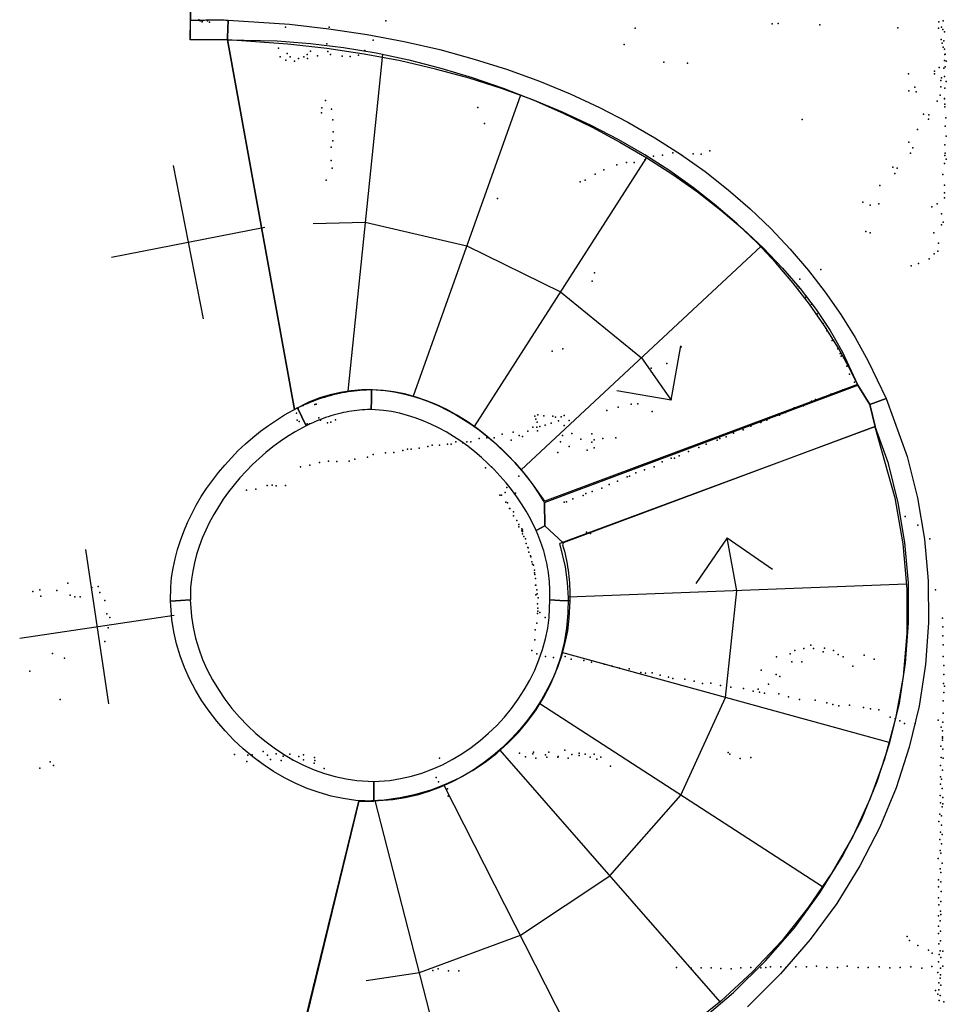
# Model space of a CAD drawing. Header units: millimetres. Extents: x -44220 to 35132, y -40846 to 67550.
# Tile 14 of 27: x -4844 to -2471, y 4147 to 6669. Entities that reach past the tile are written whole.
import ezdxf

# ---------------------------------------------------------------- set-up
doc = ezdxf.new("R2010")
doc.units = ezdxf.units.MM
for name, color, linetype in [('HWALLS', 32, 'Continuous'), ('P', 9, 'Continuous'), ('PANOS', 10, 'Continuous'), ('ROOMS', 1, 'Continuous'), ('STRUCTS', 4, 'Continuous'), ('WALLS', 3, 'Continuous')]:
    doc.layers.add(name, color=color, linetype=linetype)

msp = doc.modelspace()

# ---------------------------------------------------------------- linework, layer by layer
at = {"layer": 'HWALLS'}
for points in [[(-4406.4944, 6667.4981), (-4400.6922, 6667.4452), (-4397.0951, 6667.4344), (-4393.4251, 6667.4381), (-4389.7383, 6667.4551), (-4386.0344, 6667.4835), (-4382.3128, 6667.5215), (-4378.5734, 6667.5673), (-4374.8157, 6667.619), (-4371.0394, 6667.6746), (-4367.2443, 6667.7321), (-4363.4299, 6667.7896), (-4359.596, 6667.8451), (-4355.7423, 6667.8963), (-4351.8684, 6667.9413), (-4347.9742, 6667.9778), (-4344.0592, 6668.0037), (-4340.1233, 6668.0167), (-4336.1661, 6668.0145), (-4332.1874, 6667.9948), (-4328.1871, 6667.9552), (-4324.1648, 6667.8933), (-4320.1205, 6667.8068), (-4316.0539, 6667.6931), (-4309.9952, 6667.4692), (-4311.65, 6623.05), (-4311.8864, 6616.7044), (-4317.4861, 6616.9133), (-4321.2175, 6617.0187), (-4324.9543, 6617.0995), (-4328.6966, 6617.1577), (-4332.4447, 6617.1954), (-4336.1987, 6617.2145), (-4339.959, 6617.2169), (-4343.7258, 6617.2048), (-4347.4992, 6617.1801), (-4351.2795, 6617.1447), (-4355.0669, 6617.1008), (-4358.8616, 6617.0504), (-4362.6639, 6616.9954), (-4366.4739, 6616.938), (-4370.2919, 6616.8801), (-4374.1181, 6616.8237), (-4377.9526, 6616.7711), (-4381.7958, 6616.7241), (-4385.6477, 6616.6849), (-4389.5087, 6616.6556), (-4393.3789, 6616.6381), (-4397.2585, 6616.6347), (-4401.1558, 6616.6473), (-4406.9579, 6616.7003), (-4406.9, 6623.05), (-4406.4944, 6667.4981)], [(-4309.9944, 6667.491), (-4153.3505, 6656.7279), (-4051.9414, 6645.2831), (-3954.1136, 6630.5935), (-3859.4783, 6612.7231), (-3768.0347, 6591.7643), (-3679.783, 6567.8097), (-3594.724, 6540.9518), (-3512.859, 6511.2838), (-3434.1905, 6478.8991), (-3358.7213, 6443.8915), (-3286.4549, 6406.3557), (-3217.3955, 6366.387), (-3151.5475, 6324.0816), (-3088.916, 6279.5366), (-3029.5061, 6232.8501), (-2973.3228, 6184.1213), (-2920.3713, 6133.4502), (-2870.6562, 6080.938), (-2824.1819, 6026.6867), (-2780.952, 5970.7992), (-2740.9695, 5913.3792), (-2704.2366, 5854.5308), (-2670.7548, 5794.3589), (-2624.992, 5698.4196), (-2667, 5683.25), (-2697.6238, 5732.8124), (-2715.1655, 5769.6946), (-2747.3523, 5827.6667), (-2782.6817, 5884.3838), (-2821.1583, 5939.7494), (-2862.7869, 5993.6671), (-2907.5724, 6046.0405), (-2955.5199, 6096.773), (-3006.6345, 6145.768), (-3060.9213, 6192.9287), (-3118.3856, 6238.1581), (-3179.0325, 6281.3591), (-3242.8673, 6322.4345), (-3309.8953, 6361.287), (-3380.1215, 6397.819), (-3453.551, 6431.933), (-3530.1889, 6463.5312), (-3610.04, 6492.5157), (-3693.1093, 6518.7887), (-3779.4013, 6542.2523), (-3868.9208, 6562.8084), (-3961.6722, 6580.359), (-4057.6598, 6594.806), (-4156.8328, 6606.0474), (-4311.8865, 6616.7013), (-4311.65, 6623.05), (-4309.9944, 6667.491)], [(-4132.2069, 5674.3671), (-4121.7599, 5679.4185), (-4114.33, 5682.83), (-4106.9875, 5686.0512), (-4099.6368, 5689.1276), (-4092.2759, 5692.0596), (-4084.9028, 5694.8477), (-4077.5157, 5697.4924), (-4070.1126, 5699.9943), (-4062.6919, 5702.3539), (-4055.2519, 5704.5718), (-4047.7908, 5706.6487), (-4040.307, 5708.5852), (-4032.7989, 5710.3822), (-4025.265, 5712.0405), (-4017.7036, 5713.5609), (-4010.1132, 5714.9444), (-4002.4923, 5716.192), (-3994.8392, 5717.3049), (-3987.1524, 5718.284), (-3979.4301, 5719.1307), (-3971.6708, 5719.8461), (-3963.8727, 5720.4316), (-3956.034, 5720.8886), (-3942.8539, 5721.3863), (-3943.35, 5695.95), (-3943.8461, 5670.5137), (-3953.1007, 5670.1733), (-3960.0929, 5669.7724), (-3967.0312, 5669.2584), (-3973.9188, 5668.6305), (-3980.7592, 5667.8879), (-3987.5557, 5667.0297), (-3994.3118, 5666.055), (-4001.0309, 5664.9629), (-4007.7166, 5663.7523), (-4014.3722, 5662.4221), (-4021.0015, 5660.9711), (-4027.6078, 5659.3981), (-4034.1947, 5657.7019), (-4040.7656, 5655.8811), (-4047.3241, 5653.9342), (-4053.8734, 5651.8598), (-4060.417, 5649.6565), (-4066.9582, 5647.3226), (-4073.5003, 5644.8567), (-4080.0463, 5642.257), (-4086.5995, 5639.522), (-4093.163, 5636.65), (-4099.6462, 5633.6842), (-4110.0931, 5628.6329), (-4121.15, 5651.5), (-4132.2069, 5674.3671)], [(-3942.8539, 5721.3863), (-3908.3119, 5718.7441), (-3884.5196, 5715.255), (-3861.2827, 5710.4981), (-3838.2691, 5704.4935), (-3815.5178, 5697.292), (-3793.0665, 5688.9435), (-3770.9517, 5679.4967), (-3749.2094, 5668.9994), (-3727.8748, 5657.4984), (-3706.9831, 5645.0393), (-3686.5694, 5631.6671), (-3666.6687, 5617.4258), (-3647.3164, 5602.3586), (-3628.5478, 5586.5083), (-3610.3988, 5569.9168), (-3592.9054, 5552.6257), (-3576.1041, 5534.6759), (-3560.0317, 5516.1081), (-3544.7254, 5496.9623), (-3530.223, 5477.2782), (-3516.5627, 5457.0954), (-3503.7834, 5436.4528), (-3500.3528, 5432.555), (-3498.85, 5372.1), (-3521.6287, 5360.862), (-3536.2138, 5390.5074), (-3546.9996, 5409.7506), (-3558.6563, 5428.6565), (-3571.1458, 5447.179), (-3584.4291, 5465.2723), (-3598.4668, 5482.8909), (-3613.219, 5499.9899), (-3628.6453, 5516.5244), (-3644.7048, 5532.4503), (-3661.3563, 5547.7237), (-3678.5581, 5562.3013), (-3696.2684, 5576.1403), (-3714.445, 5589.1984), (-3733.0453, 5601.4343), (-3752.0269, 5612.8071), (-3771.3471, 5623.2768), (-3790.9634, 5632.8044), (-3810.8335, 5641.3517), (-3830.9155, 5648.8818), (-3851.1684, 5655.3585), (-3871.5521, 5660.7469), (-3892.028, 5665.013), (-3912.1863, 5668.0921), (-3943.8461, 5670.5137), (-3943.35, 5695.95), (-3942.8539, 5721.3863)], [(-3106.4103, 4101.0778), (-3016.0266, 4177.2991), (-2933.9398, 4258.2379), (-2860.143, 4343.4382), (-2794.6296, 4432.4445), (-2737.3937, 4524.8014), (-2688.4298, 4620.054), (-2647.733, 4717.7471), (-2615.2991, 4817.4256), (-2591.124, 4918.6344), (-2575.204, 5020.918), (-2567.5358, 5123.8209), (-2568.116, 5226.8878), (-2576.9418, 5329.6631), (-2594.0101, 5431.6913), (-2619.2763, 5532.3964), (-2653.536, 5627.2691), (-2667, 5683.25), (-2625.1924, 5698.3472)], [(-2625.1924, 5698.3472), (-2571.4962, 5549.6504), (-2544.7411, 5444.0687), (-2526.8397, 5338.0549), (-2517.5032, 5231.2442), (-2516.7366, 5124.117), (-2524.5437, 5017.1528), (-2540.9268, 4910.8315), (-2565.8868, 4805.633), (-2599.4229, 4702.0381), (-2641.5322, 4600.5281), (-2692.209, 4501.5854), (-2751.4443, 4405.6925), (-2819.2253, 4313.3321), (-2895.5352, 4224.9854), (-2980.3532, 4141.1321)], [(-4457.7388, 5179.9876), (-4456.9935, 5215.9941), (-4454.7325, 5240.4698), (-4451.1066, 5264.4531), (-4446.1586, 5288.2833), (-4439.9416, 5311.9158), (-4432.5077, 5335.3073), (-4423.9077, 5358.4159), (-4414.1914, 5381.2004), (-4403.4074, 5403.6202), (-4391.603, 5425.635), (-4378.8249, 5447.2046), (-4365.1185, 5468.2886), (-4350.5286, 5488.8466), (-4335.0992, 5508.8379), (-4318.8737, 5528.2215), (-4301.8948, 5546.956), (-4284.2048, 5564.9998), (-4265.8453, 5582.3106), (-4246.8575, 5598.8458), (-4227.2822, 5614.5623), (-4207.1597, 5629.4165), (-4186.53, 5643.364), (-4165.4327, 5656.3598), (-4132.2185, 5674.3913), (-4121.15, 5651.5), (-4110.0815, 5628.6087), (-4138.8294, 5613.0827), (-4158.1142, 5601.2548), (-4177.0238, 5588.5207), (-4195.5103, 5574.9241), (-4213.5262, 5560.5096), (-4231.0242, 5545.3223), (-4247.9575, 5529.408), (-4264.2799, 5512.8129), (-4279.9455, 5495.5835), (-4294.9091, 5477.7672), (-4309.1257, 5459.4112), (-4322.5514, 5440.5635), (-4335.1425, 5421.2722), (-4346.8563, 5401.5857), (-4357.6509, 5381.5524), (-4367.4852, 5361.2211), (-4376.3193, 5340.6401), (-4384.114, 5319.8577), (-4390.8316, 5298.9215), (-4396.4355, 5277.8785), (-4400.8903, 5256.7743), (-4404.1614, 5235.653), (-4406.2044, 5214.9428), (-4406.8612, 5183.2124), (-4432.3, 5181.6), (-4457.7388, 5179.9876)], [(-3452.0813, 5328.5765), (-3453.4943, 5323.4788), (-3451.192, 5315.5193), (-3449.0466, 5307.5434), (-3447.0577, 5299.5498), (-3445.2247, 5291.5375), (-3443.547, 5283.5054), (-3442.0241, 5275.4524), (-3440.6552, 5267.3776), (-3439.4395, 5259.2799), (-3438.3763, 5251.1583), (-3437.4646, 5243.0117), (-3436.7037, 5234.8392), (-3436.0924, 5226.6395), (-3435.6297, 5218.4116), (-3435.3146, 5210.1544), (-3435.1459, 5201.8667), (-3435.1224, 5193.5473), (-3435.3656, 5180.5427), (-3460.75, 5181.6), (-3486.1344, 5182.6573), (-3485.9223, 5193.4279), (-3485.9358, 5200.8575), (-3486.0786, 5208.2425), (-3486.351, 5215.5855), (-3486.7537, 5222.8892), (-3487.2874, 5230.1564), (-3487.9526, 5237.3897), (-3488.7501, 5244.592), (-3489.6807, 5251.766), (-3490.7452, 5258.9146), (-3491.9446, 5266.0405), (-3493.2797, 5273.1467), (-3494.7516, 5280.236), (-3496.3614, 5287.3111), (-3498.1102, 5294.3749), (-3499.9991, 5301.43), (-3502.0294, 5308.4793), (-3504.2024, 5315.5253), (-3506.5193, 5322.5708), (-3508.9816, 5329.6183), (-3511.5905, 5336.6702), (-3514.3474, 5343.7292), (-3517.21, 5350.6967), (-3521.6527, 5360.8502), (-3498.85, 5372.1), (-3452.0813, 5328.5765)], [(-3936.7768, 4667.2064), (-3983.2523, 4669.5507), (-4015.3196, 4674.0392), (-4046.5248, 4680.7162), (-4077.2513, 4689.5061), (-4107.4084, 4700.3058), (-4136.9083, 4713.0146), (-4165.665, 4727.5338), (-4193.5942, 4743.7673), (-4220.6117, 4761.6212), (-4246.6338, 4781.0035), (-4271.5762, 4801.8242), (-4295.3541, 4823.995), (-4317.8818, 4847.4291), (-4339.0727, 4872.0408), (-4358.8388, 4897.7456), (-4377.0907, 4924.4598), (-4393.7372, 4952.1004), (-4408.6854, 4980.5848), (-4421.8403, 5009.8302), (-4433.1046, 5039.7531), (-4442.3786, 5070.2693), (-4449.5604, 5101.292), (-4454.5458, 5132.7318), (-4457.6491, 5179.9932), (-4432.3, 5181.6), (-4406.9509, 5183.2068), (-4404.3571, 5140.5887), (-4400.0484, 5112.6588), (-4393.7487, 5084.9585), (-4385.5337, 5057.5759), (-4375.4811, 5030.6019), (-4363.671, 5004.1293), (-4350.1859, 4978.2523), (-4335.1104, 4953.0656), (-4318.5313, 4928.6638), (-4300.5372, 4905.1414), (-4281.2185, 4882.5922), (-4260.6669, 4861.109), (-4238.9755, 4840.7836), (-4216.2382, 4821.7066), (-4192.55, 4803.9671), (-4168.0064, 4787.6525), (-4142.7033, 4772.8482), (-4116.7364, 4759.6379), (-4090.2009, 4748.1027), (-4063.1907, 4738.3214), (-4035.7977, 4730.3707), (-4008.1109, 4724.3251), (-3980.6932, 4720.2862), (-3937.2232, 4718.0936), (-3937, 4692.65), (-3936.7768, 4667.2064)], [(-3435.372, 5180.5429), (-3437.2417, 5135.6557), (-3441.3362, 5103.7949), (-3447.5514, 5072.8224), (-3455.8174, 5042.3651), (-3466.0418, 5012.5092), (-3478.1333, 4983.3382), (-3492.0021, 4954.9336), (-3507.5605, 4927.3757), (-3524.7223, 4900.7437), (-3543.4033, 4875.117), (-3563.5205, 4850.5744), (-3584.9928, 4827.1956), (-3607.74, 4805.0606), (-3631.6834, 4784.2506), (-3656.7449, 4764.8476), (-3682.8471, 4746.9349), (-3709.9131, 4730.5974), (-3737.8662, 4715.9216), (-3766.6291, 4702.9954), (-3796.124, 4691.909), (-3826.2719, 4682.754), (-3856.9915, 4675.624), (-3888.199, 4670.6136), (-3936.7768, 4667.2064), (-3937, 4692.65), (-3937.2232, 4718.0936), (-3896.1559, 4720.7866), (-3868.3878, 4725.1291), (-3840.9504, 4731.3872), (-3813.9218, 4739.4892), (-3787.3827, 4749.3627), (-3761.416, 4760.9332), (-3736.1054, 4774.1245), (-3711.5358, 4788.8586), (-3687.7921, 4805.0559), (-3664.9593, 4822.6349), (-3643.1218, 4841.513), (-3622.3634, 4861.606), (-3602.7671, 4882.8288), (-3584.4145, 4905.0955), (-3567.3864, 4928.3195), (-3551.7616, 4952.4136), (-3537.6178, 4977.2909), (-3525.0306, 5002.8647), (-3514.0739, 5029.0489), (-3504.8199, 5055.759), (-3497.3393, 5082.9123), (-3491.7012, 5110.429), (-3487.9977, 5137.7698), (-3486.128, 5182.6571), (-3460.75, 5181.6), (-3435.372, 5180.5429)]]:
    msp.add_lwpolyline(points, dxfattribs=at)
at = {"layer": 'P'}
for p in [(-4385, 6668), (-4382, 6666), (-4377, 6666), (-4377, 6663), (-4363, 6666), (-4358, 6662), (-3906, 6666), (-2917, 6658), (-2902, 6659), (-2490, 6663), (-2479, 6666), (-4163, 6649), (-4051, 6649), (-3268, 6647), (-2795, 6655), (-2595, 6648), (-2491, 6647), (-2483, 6649), (-2480, 6643), (-2476, 6637), (-4057, 6607), (-3939, 6616), (-2484, 6618), (-2482, 6608), (-2477, 6614), (-4181, 6596), (-4159, 6582), (-4099, 6588), (-4055, 6587), (-3960, 6590), (-3296, 6605), (-2479, 6598), (-2476, 6593), (-4177, 6573), (-4162, 6565), (-4151, 6573), (-4140, 6562), (-4130, 6569), (-4116, 6573), (-4108, 6579), (-4107, 6569), (-4081, 6576), (-4048, 6579), (-4018, 6575), (-3998, 6574), (-3976, 6578), (-3194, 6560), (-3134, 6557), (-2476, 6564), (-2475, 6579), (-2474, 6580), (-2471, 6562), (-2568, 6530), (-2501, 6537), (-2501, 6530), (-2489, 6546), (-2477, 6544), (-2474, 6548), (-2485, 6513), (-2483, 6520), (-2476, 6523), (-2471, 6510), (-2567, 6486), (-2552, 6496), (-2548, 6484), (-2485, 6497), (-2475, 6493), (-4061, 6462), (-2494, 6460), (-2487, 6475), (-2476, 6467), (-2476, 6466), (-4071, 6430), (-4070, 6443), (-4045, 6439), (-3671, 6444), (-2475, 6452), (-2475, 6445), (-4042, 6412), (-2840, 6413), (-2529, 6427), (-2517, 6414), (-2516, 6425), (-2472, 6417), (-4041, 6381), (-3654, 6403), (-2545, 6387), (-2474, 6396), (-4042, 6358), (-2567, 6355), (-2471, 6370), (-4046, 6342), (-3077, 6333), (-2557, 6340), (-2475, 6348), (-4046, 6308), (-3290, 6303), (-3270, 6303), (-3243, 6310), (-3221, 6319), (-3198, 6322), (-3171, 6328), (-3147, 6321), (-3119, 6325), (-3099, 6324), (-2563, 6327), (-2475, 6321), (-2474, 6327), (-2471, 6311), (-4044, 6288), (-3348, 6284), (-3315, 6297), (-2608, 6291), (-2597, 6288), (-2476, 6300), (-4059, 6258), (-3409, 6253), (-3396, 6258), (-3370, 6273), (-2603, 6275), (-2480, 6272), (-2641, 6244), (-2476, 6245), (-3620, 6211), (-2476, 6225), (-2476, 6212), (-2685, 6201), (-2666, 6194), (-2644, 6197), (-2508, 6189), (-2494, 6197), (-2483, 6171), (-2483, 6143), (-2479, 6150), (-2677, 6126), (-2666, 6123), (-2503, 6123), (-2491, 6096), (-2515, 6056), (-2502, 6069), (-2493, 6076), (-2792, 6029), (-2561, 6038), (-2542, 6044), (-3372, 6020), (-2846, 6004), (-2822, 6025), (-3378, 5999), (-2852, 5987), (-2848, 5982), (-2831, 5958), (-2816, 5940), (-2802, 5915), (-2786, 5891), (-2779, 5878), (-2777, 5872), (-3453, 5826), (-3150, 5831), (-2763, 5847), (-2749, 5826), (-3480, 5820), (-2743, 5814), (-2740, 5807), (-3227, 5776), (-3187, 5788), (-2726, 5781), (-2719, 5761), (-2713, 5728), (-2706, 5740), (-2784, 5702), (-2767, 5710), (-2736, 5721), (-4131, 5673), (-4118, 5681), (-4108, 5686), (-4088, 5683), (-4085, 5684), (-3311, 5676), (-3278, 5684), (-3261, 5685), (-2861, 5675), (-2837, 5680), (-2816, 5692), (-2806, 5696), (-4135, 5661), (-4078, 5649), (-3525, 5653), (-3517, 5657), (-3502, 5654), (-3479, 5653), (-3472, 5651), (-3457, 5652), (-3450, 5655), (-3340, 5668), (-3224, 5665), (-2898, 5656), (-2883, 5663), (-4133, 5643), (-4128, 5640), (-4108, 5634), (-4102, 5634), (-4074, 5643), (-4056, 5636), (-4047, 5638), (-4035, 5644), (-3530, 5625), (-3522, 5646), (-3520, 5625), (-3519, 5638), (-3512, 5627), (-3498, 5630), (-3483, 5635), (-3464, 5641), (-3450, 5629), (-3437, 5642), (-2972, 5628), (-2946, 5637), (-2931, 5643), (-2925, 5647), (-3648, 5598), (-3629, 5598), (-3608, 5607), (-3580, 5612), (-3565, 5604), (-3556, 5601), (-3543, 5615), (-3518, 5616), (-3454, 5604), (-3430, 5609), (-3379, 5608), (-3317, 5598), (-3035, 5600), (-3016, 5610), (-2991, 5618), (-3799, 5576), (-3788, 5579), (-3769, 5579), (-3748, 5582), (-3739, 5582), (-3727, 5588), (-3709, 5585), (-3699, 5588), (-3689, 5588), (-3667, 5596), (-3585, 5592), (-3459, 5588), (-3437, 5576), (-3407, 5594), (-3379, 5587), (-3373, 5593), (-3373, 5572), (-3351, 5596), (-3105, 5573), (-3086, 5582), (-3058, 5592), (-3051, 5596), (-3953, 5548), (-3939, 5555), (-3907, 5559), (-3886, 5560), (-3863, 5565), (-3851, 5569), (-3841, 5569), (-3821, 5571), (-3466, 5560), (-3391, 5566), (-3155, 5552), (-3131, 5563), (-4125, 5524), (-4101, 5528), (-4076, 5535), (-4053, 5538), (-4032, 5537), (-4000, 5538), (-3986, 5543), (-3636, 5524), (-3219, 5524), (-3199, 5536), (-3176, 5546), (-3167, 5546), (-3651, 5521), (-3566, 5500), (-3288, 5498), (-3282, 5500), (-3266, 5508), (-3244, 5516), (-4210, 5476), (-4197, 5477), (-4187, 5475), (-4163, 5476), (-3596, 5471), (-3334, 5478), (-3313, 5487), (-4263, 5464), (-4239, 5466), (-3614, 5451), (-3610, 5451), (-3601, 5458), (-3574, 5456), (-3401, 5450), (-3394, 5455), (-3378, 5460), (-3353, 5469), (-3599, 5433), (-3595, 5431), (-3450, 5433), (-3444, 5434), (-3427, 5442), (-3590, 5417), (-3589, 5417), (-3579, 5408), (-3579, 5398), (-2576, 5396), (-3571, 5386), (-3566, 5376), (-2544, 5374), (-3566, 5370), (-3558, 5365), (-3558, 5360), (-3556, 5362), (-3556, 5358), (-3556, 5352), (-3553, 5345), (-3392, 5356), (-3382, 5353), (-3549, 5339), (-3547, 5327), (-2513, 5339), (-3543, 5317), (-3542, 5316), (-3540, 5305), (-3536, 5296), (-3535, 5293), (-3532, 5280), (-3531, 5274), (-3528, 5272), (-3526, 5259), (-3526, 5252), (-3525, 5248), (-4721, 5226), (-3523, 5238), (-3523, 5221), (-3522, 5221), (-4810, 5204), (-4792, 5209), (-4749, 5207), (-4715, 5195), (-4659, 5215), (-4643, 5217), (-4639, 5202), (-3522, 5196), (-3520, 5209), (-3519, 5198), (-2499, 5209), (-4790, 5192), (-4703, 5191), (-4689, 5191), (-4626, 5181), (-3518, 5173), (-3518, 5173), (-3516, 5188), (-4621, 5147), (-3518, 5148), (-3517, 5162), (-3517, 5154), (-3512, 5151), (-4613, 5138), (-3520, 5123), (-3498, 5138), (-2481, 5136), (-4617, 5111), (-3524, 5106), (-2480, 5114), (-4626, 5076), (-3525, 5081), (-2480, 5091), (-2479, 5068), (-4760, 5046), (-3532, 5053), (-3520, 5045), (-2871, 5045), (-2859, 5053), (-2836, 5058), (-2818, 5067), (-2811, 5058), (-2786, 5050), (-2783, 5059), (-2760, 5053), (-2748, 5043), (-4729, 5034), (-3497, 5038), (-3477, 5035), (-3447, 5038), (-3432, 5031), (-3399, 5028), (-3380, 5023), (-3347, 5018), (-2906, 5037), (-2867, 5024), (-2841, 5024), (-2735, 5037), (-2681, 5041), (-2656, 5031), (-2479, 5038), (-4818, 5000), (-3327, 5013), (-3308, 5008), (-3283, 5006), (-3253, 4997), (-3241, 4995), (-3224, 4996), (-2945, 5003), (-2907, 4992), (-2710, 5013), (-2477, 5015), (-2477, 4992), (-3204, 4990), (-3182, 4985), (-3171, 4982), (-3141, 4980), (-3117, 4975), (-3095, 4969), (-3074, 4970), (-2926, 4967), (-2897, 4987), (-2478, 4969), (-3049, 4964), (-3023, 4959), (-2990, 4956), (-2966, 4949), (-2953, 4954), (-2949, 4947), (-2937, 4944), (-2900, 4942), (-2477, 4946), (-2476, 4962), (-4740, 4928), (-2875, 4935), (-2847, 4928), (-2807, 4926), (-2777, 4919), (-2479, 4924), (-2762, 4915), (-2746, 4912), (-2719, 4913), (-2683, 4907), (-2665, 4904), (-2644, 4901), (-2479, 4893), (-2615, 4883), (-2602, 4878), (-2590, 4873), (-2578, 4866), (-2551, 4866), (-2492, 4875), (-2480, 4870), (-2484, 4857), (-2481, 4848), (-2481, 4832), (-2481, 4829), (-2481, 4824), (-4220, 4795), (-3528, 4793), (-3489, 4793), (-3448, 4798), (-3030, 4792), (-2485, 4808), (-2480, 4801), (-4766, 4768), (-4294, 4787), (-4262, 4769), (-4260, 4785), (-4249, 4786), (-4232, 4771), (-4209, 4785), (-4202, 4774), (-4187, 4789), (-4174, 4772), (-4169, 4783), (-4152, 4788), (-4145, 4773), (-4129, 4782), (-4117, 4786), (-4117, 4773), (-4089, 4779), (-4088, 4772), (-3769, 4778), (-3564, 4790), (-3549, 4781), (-3530, 4789), (-3522, 4778), (-3497, 4786), (-3494, 4780), (-3466, 4780), (-3465, 4782), (-3439, 4778), (-3430, 4787), (-3411, 4790), (-3411, 4784), (-3396, 4788), (-3383, 4780), (-3373, 4788), (-3366, 4775), (-3356, 4780), (-3025, 4788), (-2999, 4777), (-2972, 4779), (-2484, 4779), (-2479, 4778), (-4792, 4752), (-4757, 4759), (-4090, 4765), (-4064, 4751), (-3331, 4757), (-2486, 4759), (-2481, 4747), (-3777, 4728), (-3771, 4717), (-2486, 4730), (-2483, 4724), (-3748, 4699), (-2486, 4711), (-2482, 4700), (-3747, 4680), (-2487, 4682), (-2480, 4677), (-2486, 4663), (-2482, 4653), (-2480, 4661), (-2490, 4615), (-2488, 4634), (-2483, 4630), (-2483, 4606), (-2488, 4569), (-2486, 4588), (-2482, 4582), (-2487, 4541), (-2483, 4558), (-2492, 4521), (-2485, 4534), (-2487, 4494), (-2482, 4509), (-2491, 4466), (-2485, 4485), (-2491, 4448), (-2485, 4461), (-2491, 4420), (-2484, 4436), (-2490, 4402), (-2485, 4411), (-2491, 4374), (-2486, 4386), (-2485, 4377), (-2491, 4347), (-2487, 4361), (-2571, 4321), (-2491, 4329), (-2486, 4335), (-2565, 4311), (-2544, 4298), (-2517, 4286), (-2490, 4302), (-2486, 4310), (-2507, 4278), (-2489, 4275), (-2487, 4284), (-2485, 4267), (-2480, 4283), (-3772, 4238), (-3162, 4242), (-3124, 4240), (-3099, 4241), (-3073, 4241), (-3048, 4239), (-3022, 4238), (-2997, 4241), (-2972, 4242), (-2946, 4241), (-2933, 4242), (-2921, 4243), (-2895, 4243), (-2882, 4242), (-2856, 4243), (-2829, 4243), (-2803, 4245), (-2777, 4242), (-2750, 4242), (-2725, 4245), (-2697, 4242), (-2671, 4242), (-2643, 4243), (-2616, 4241), (-2589, 4242), (-2562, 4243), (-2534, 4240), (-2508, 4244), (-2491, 4256), (-2486, 4240), (-2480, 4245), (-3786, 4234), (-3746, 4233), (-3719, 4233), (-2493, 4229), (-2487, 4214), (-2486, 4223), (-2490, 4202), (-2485, 4196), (-2499, 4183), (-2493, 4173), (-2490, 4184), (-2487, 4170), (-2489, 4157), (-2477, 4154)]:
    msp.add_point(p, dxfattribs=at)
at = {"layer": 'PANOS'}
for points in [[(-4450.6074, 6294.7611), (-4373.7421, 5902.2159)], [(-4608.4473, 6060.0558), (-4215.9022, 6136.9212)], [(-4675.7874, 5312.2775), (-4616.4671, 4916.7006)], [(-4843.9157, 5084.8289), (-4448.3387, 5144.1492)]]:
    msp.add_lwpolyline(points, dxfattribs=at)
at = {"layer": 'ROOMS'}
for points in [[(-4203.7, 3727.45), (-3975.1, 4667.25), (-3936.7768, 4667.2064), (-3983.2523, 4669.5507), (-4015.3196, 4674.0392), (-4046.5248, 4680.7162), (-4077.2513, 4689.5061), (-4107.4084, 4700.3058), (-4136.9083, 4713.0146), (-4165.665, 4727.5338), (-4193.5942, 4743.7673), (-4220.6117, 4761.6212), (-4246.6338, 4781.0035), (-4271.5762, 4801.8242), (-4295.3541, 4823.995), (-4317.8818, 4847.4291), (-4339.0727, 4872.0408), (-4358.8388, 4897.7456), (-4377.0907, 4924.4598), (-4393.7372, 4952.1004), (-4408.6854, 4980.5848), (-4421.8403, 5009.8302), (-4433.1046, 5039.7531), (-4442.3786, 5070.2693), (-4449.5604, 5101.292), (-4454.5458, 5132.7318), (-4457.6491, 5179.9932), (-4457.7388, 5179.9876), (-4456.9935, 5215.9941), (-4454.7325, 5240.4698), (-4451.1066, 5264.4531), (-4446.1586, 5288.2833), (-4439.9416, 5311.9158), (-4432.5077, 5335.3073), (-4423.9077, 5358.4159), (-4414.1914, 5381.2004), (-4403.4074, 5403.6202), (-4391.603, 5425.635), (-4378.8249, 5447.2046), (-4365.1185, 5468.2886), (-4350.5286, 5488.8466), (-4335.0992, 5508.8379), (-4318.8737, 5528.2215), (-4301.8948, 5546.956), (-4284.2048, 5564.9998), (-4265.8453, 5582.3106), (-4246.8575, 5598.8458), (-4227.2822, 5614.5623), (-4207.1597, 5629.4165), (-4186.53, 5643.364), (-4165.4327, 5656.3598), (-4132.2185, 5674.3913), (-4132.2069, 5674.3671), (-4140.2, 5670.55), (-4311.8865, 6616.7013), (-4311.8864, 6616.7044), (-4317.4861, 6616.9133), (-4321.2175, 6617.0187), (-4324.9543, 6617.0995), (-4328.6966, 6617.1577), (-4332.4447, 6617.1954), (-4336.1987, 6617.2145), (-4339.959, 6617.2169), (-4343.7258, 6617.2048), (-4347.4992, 6617.1801), (-4351.2795, 6617.1447), (-4355.0669, 6617.1008), (-4358.8616, 6617.0504), (-4362.6639, 6616.9954), (-4366.4739, 6616.938), (-4370.2919, 6616.8801), (-4374.1181, 6616.8237), (-4377.9526, 6616.7711), (-4381.7958, 6616.7241), (-4385.6477, 6616.6849), (-4389.5087, 6616.6556), (-4393.3789, 6616.6381), (-4397.2585, 6616.6347), (-4401.1558, 6616.6473), (-4406.9579, 6616.7003), (-4406.4944, 6667.4981), (-4406.9, 6711.95)], [(-4406.9, 6711.95), (-4406.4944, 6667.4981), (-4400.6922, 6667.4452), (-4397.0951, 6667.4344), (-4393.4251, 6667.4381), (-4389.7383, 6667.4551), (-4386.0344, 6667.4835), (-4382.3128, 6667.5215), (-4378.5734, 6667.5673), (-4374.8157, 6667.619), (-4371.0394, 6667.6746), (-4367.2443, 6667.7321), (-4363.4299, 6667.7896), (-4359.596, 6667.8451), (-4355.7423, 6667.8963), (-4351.8684, 6667.9413), (-4347.9742, 6667.9778), (-4344.0592, 6668.0037), (-4340.1233, 6668.0167), (-4336.1661, 6668.0145), (-4332.1874, 6667.9948), (-4328.1871, 6667.9552), (-4324.1648, 6667.8933), (-4320.1205, 6667.8068), (-4316.0539, 6667.6931), (-4309.9952, 6667.4692), (-4309.9944, 6667.491), (-4153.3505, 6656.7279), (-4051.9414, 6645.2831), (-3954.1136, 6630.5935), (-3859.4783, 6612.7231), (-3768.0347, 6591.7643), (-3679.783, 6567.8097), (-3594.724, 6540.9518), (-3512.859, 6511.2838), (-3434.1905, 6478.8991), (-3358.7213, 6443.8915), (-3286.4549, 6406.3557), (-3217.3955, 6366.387), (-3151.5475, 6324.0816), (-3088.916, 6279.5366), (-3029.5061, 6232.8501), (-2973.3228, 6184.1213), (-2920.3713, 6133.4502), (-2870.6562, 6080.938), (-2824.1819, 6026.6867), (-2780.952, 5970.7992), (-2740.9695, 5913.3792), (-2704.2366, 5854.5308), (-2670.7548, 5794.3589), (-2624.992, 5698.4196), (-2625.1924, 5698.3472), (-2571.4962, 5549.6504), (-2544.7411, 5444.0687), (-2526.8397, 5338.0549), (-2517.5032, 5231.2442), (-2516.7366, 5124.117), (-2524.5437, 5017.1528), (-2540.9268, 4910.8315), (-2565.8868, 4805.633), (-2599.4229, 4702.0381), (-2641.5322, 4600.5281), (-2692.209, 4501.5854), (-2751.4443, 4405.6925), (-2819.2253, 4313.3321), (-2895.5352, 4224.9854), (-2980.3532, 4141.1321)], [(-3106.4103, 4101.0778), (-3016.0266, 4177.2991), (-2933.9398, 4258.2379), (-2860.143, 4343.4382), (-2794.6296, 4432.4445), (-2737.3937, 4524.8014), (-2688.4298, 4620.054), (-2647.733, 4717.7471), (-2615.2991, 4817.4256), (-2591.124, 4918.6344), (-2575.204, 5020.918), (-2567.5358, 5123.8209), (-2568.116, 5226.8878), (-2576.9418, 5329.6631), (-2594.0101, 5431.6913), (-2619.2763, 5532.3964), (-2653.536, 5627.2691), (-2653.536, 5627.2691), (-3452.0813, 5328.5765), (-3453.4943, 5323.4788), (-3451.192, 5315.5193), (-3449.0466, 5307.5434), (-3447.0577, 5299.5498), (-3445.2247, 5291.5375), (-3443.547, 5283.5054), (-3442.0241, 5275.4524), (-3440.6552, 5267.3776), (-3439.4395, 5259.2799), (-3438.3763, 5251.1583), (-3437.4646, 5243.0117), (-3436.7037, 5234.8392), (-3436.0924, 5226.6395), (-3435.6297, 5218.4116), (-3435.3146, 5210.1544), (-3435.1459, 5201.8667), (-3435.1224, 5193.5473), (-3435.3656, 5180.5427), (-3435.372, 5180.5429), (-3437.2417, 5135.6557), (-3441.3362, 5103.7949), (-3447.5514, 5072.8224), (-3455.8174, 5042.3651), (-3466.0418, 5012.5092), (-3478.1333, 4983.3382), (-3492.0021, 4954.9336), (-3507.5605, 4927.3757), (-3524.7223, 4900.7437), (-3543.4033, 4875.117), (-3563.5205, 4850.5744), (-3584.9928, 4827.1956), (-3607.74, 4805.0606), (-3631.6834, 4784.2506), (-3656.7449, 4764.8476), (-3682.8471, 4746.9349), (-3709.9131, 4730.5974), (-3737.8662, 4715.9216), (-3766.6291, 4702.9954), (-3796.124, 4691.909), (-3826.2719, 4682.754), (-3856.9915, 4675.624), (-3888.199, 4670.6136), (-3936.7768, 4667.2064), (-3975.1, 4667.25), (-4203.7, 3727.45)]]:
    msp.add_lwpolyline(points, dxfattribs=at)
for points in [[(-3500.3528, 5432.555), (-2697.6238, 5732.8124), (-2715.1655, 5769.6946), (-2747.3523, 5827.6667), (-2782.6817, 5884.3838), (-2821.1583, 5939.7494), (-2862.7869, 5993.6671), (-2907.5724, 6046.0405), (-2955.5199, 6096.773), (-3006.6345, 6145.768), (-3060.9213, 6192.9287), (-3118.3856, 6238.1581), (-3179.0325, 6281.3591), (-3242.8673, 6322.4345), (-3309.8953, 6361.287), (-3380.1215, 6397.819), (-3453.551, 6431.933), (-3530.1889, 6463.5312), (-3610.04, 6492.5157), (-3693.1093, 6518.7887), (-3779.4013, 6542.2523), (-3868.9208, 6562.8084), (-3961.6722, 6580.359), (-4057.6598, 6594.806), (-4156.8328, 6606.0474), (-4311.8865, 6616.7013), (-4140.2, 5670.55), (-4132.2069, 5674.3671), (-4121.7599, 5679.4185), (-4114.33, 5682.83), (-4106.9875, 5686.0512), (-4099.6368, 5689.1276), (-4092.2759, 5692.0596), (-4084.9028, 5694.8477), (-4077.5157, 5697.4924), (-4070.1126, 5699.9943), (-4062.6919, 5702.3539), (-4055.2519, 5704.5718), (-4047.7908, 5706.6487), (-4040.307, 5708.5852), (-4032.7989, 5710.3822), (-4025.265, 5712.0405), (-4017.7036, 5713.5609), (-4010.1132, 5714.9444), (-4002.4923, 5716.192), (-3994.8392, 5717.3049), (-3987.1524, 5718.284), (-3979.4301, 5719.1307), (-3971.6708, 5719.8461), (-3963.8727, 5720.4316), (-3956.034, 5720.8886), (-3942.8539, 5721.3863), (-3908.3119, 5718.7441), (-3884.5196, 5715.255), (-3861.2827, 5710.4981), (-3838.2691, 5704.4935), (-3815.5178, 5697.292), (-3793.0665, 5688.9435), (-3770.9517, 5679.4967), (-3749.2094, 5668.9994), (-3727.8748, 5657.4984), (-3706.9831, 5645.0393), (-3686.5694, 5631.6671), (-3666.6687, 5617.4258), (-3647.3164, 5602.3586), (-3628.5478, 5586.5083), (-3610.3988, 5569.9168), (-3592.9054, 5552.6257), (-3576.1041, 5534.6759), (-3560.0317, 5516.1081), (-3544.7254, 5496.9623), (-3530.223, 5477.2782), (-3516.5627, 5457.0954), (-3503.7834, 5436.4528), (-3500.3528, 5432.555)], [(-3943.8461, 5670.5137), (-3953.1007, 5670.1733), (-3960.0929, 5669.7724), (-3967.0312, 5669.2584), (-3973.9188, 5668.6305), (-3980.7592, 5667.8879), (-3987.5557, 5667.0297), (-3994.3118, 5666.055), (-4001.0309, 5664.9629), (-4007.7166, 5663.7523), (-4014.3722, 5662.4221), (-4021.0015, 5660.9711), (-4027.6078, 5659.3981), (-4034.1947, 5657.7019), (-4040.7656, 5655.8811), (-4047.3241, 5653.9342), (-4053.8734, 5651.8598), (-4060.417, 5649.6565), (-4066.9582, 5647.3226), (-4073.5003, 5644.8567), (-4080.0463, 5642.257), (-4086.5995, 5639.522), (-4093.163, 5636.65), (-4099.6462, 5633.6842), (-4110.0931, 5628.6329), (-4110.0815, 5628.6087), (-4138.8294, 5613.0827), (-4158.1142, 5601.2548), (-4177.0238, 5588.5207), (-4195.5103, 5574.9241), (-4213.5262, 5560.5096), (-4231.0242, 5545.3223), (-4247.9575, 5529.408), (-4264.2799, 5512.8129), (-4279.9455, 5495.5835), (-4294.9091, 5477.7672), (-4309.1257, 5459.4112), (-4322.5514, 5440.5635), (-4335.1425, 5421.2722), (-4346.8563, 5401.5857), (-4357.6509, 5381.5524), (-4367.4852, 5361.2211), (-4376.3193, 5340.6401), (-4384.114, 5319.8577), (-4390.8316, 5298.9215), (-4396.4355, 5277.8785), (-4400.8903, 5256.7743), (-4404.1614, 5235.653), (-4406.2044, 5214.9428), (-4406.8612, 5183.2124), (-4406.9509, 5183.2068), (-4404.3571, 5140.5887), (-4400.0484, 5112.6588), (-4393.7487, 5084.9585), (-4385.5337, 5057.5759), (-4375.4811, 5030.6019), (-4363.671, 5004.1293), (-4350.1859, 4978.2523), (-4335.1104, 4953.0656), (-4318.5313, 4928.6638), (-4300.5372, 4905.1414), (-4281.2185, 4882.5922), (-4260.6669, 4861.109), (-4238.9755, 4840.7836), (-4216.2382, 4821.7066), (-4192.55, 4803.9671), (-4168.0064, 4787.6525), (-4142.7033, 4772.8482), (-4116.7364, 4759.6379), (-4090.2009, 4748.1027), (-4063.1907, 4738.3214), (-4035.7977, 4730.3707), (-4008.1109, 4724.3251), (-3980.6932, 4720.2862), (-3937.2232, 4718.0936), (-3896.1559, 4720.7866), (-3868.3878, 4725.1291), (-3840.9504, 4731.3872), (-3813.9218, 4739.4892), (-3787.3827, 4749.3627), (-3761.416, 4760.9332), (-3736.1054, 4774.1245), (-3711.5358, 4788.8586), (-3687.7921, 4805.0559), (-3664.9593, 4822.6349), (-3643.1218, 4841.513), (-3622.3634, 4861.606), (-3602.7671, 4882.8288), (-3584.4145, 4905.0955), (-3567.3864, 4928.3195), (-3551.7616, 4952.4136), (-3537.6178, 4977.2909), (-3525.0306, 5002.8647), (-3514.0739, 5029.0489), (-3504.8199, 5055.759), (-3497.3393, 5082.9123), (-3491.7012, 5110.429), (-3487.9977, 5137.7698), (-3486.128, 5182.6571), (-3486.1344, 5182.6573), (-3485.9223, 5193.4279), (-3485.9358, 5200.8575), (-3486.0786, 5208.2425), (-3486.351, 5215.5855), (-3486.7537, 5222.8892), (-3487.2874, 5230.1564), (-3487.9526, 5237.3897), (-3488.7501, 5244.592), (-3489.6807, 5251.766), (-3490.7452, 5258.9146), (-3491.9446, 5266.0405), (-3493.2797, 5273.1467), (-3494.7516, 5280.236), (-3496.3614, 5287.3111), (-3498.1102, 5294.3749), (-3499.9991, 5301.43), (-3502.0294, 5308.4793), (-3504.2024, 5315.5253), (-3506.5193, 5322.5708), (-3508.9816, 5329.6183), (-3511.5905, 5336.6702), (-3514.3474, 5343.7292), (-3517.21, 5350.6967), (-3521.6527, 5360.8502), (-3521.6287, 5360.862), (-3536.2138, 5390.5074), (-3546.9996, 5409.7506), (-3558.6563, 5428.6565), (-3571.1458, 5447.179), (-3584.4291, 5465.2723), (-3598.4668, 5482.8909), (-3613.219, 5499.9899), (-3628.6453, 5516.5244), (-3644.7048, 5532.4503), (-3661.3563, 5547.7237), (-3678.5581, 5562.3013), (-3696.2684, 5576.1403), (-3714.445, 5589.1984), (-3733.0453, 5601.4343), (-3752.0269, 5612.8071), (-3771.3471, 5623.2768), (-3790.9634, 5632.8044), (-3810.8335, 5641.3517), (-3830.9155, 5648.8818), (-3851.1684, 5655.3585), (-3871.5521, 5660.7469), (-3892.028, 5665.013), (-3912.1863, 5668.0921), (-3943.8461, 5670.5137)]]:
    msp.add_lwpolyline(points, close=True, dxfattribs=at)
at = {"layer": 'STRUCTS'}
for points in [[(-4311.65, 6616.7), (-4184.14, 6614.4848), (-4099.2753, 6607.9366), (-4014.7779, 6597.5146), (-3930.865, 6583.3758), (-3847.7541, 6565.6773), (-3765.6625, 6544.5762), (-3684.8076, 6520.2296), (-3605.4068, 6492.7944), (-3527.6774, 6462.4278), (-3451.8369, 6429.2869), (-3378.1025, 6393.5286), (-3306.6916, 6355.3101), (-3237.8216, 6314.7884), (-3171.7099, 6272.1206), (-3108.5738, 6227.4638), (-3048.6307, 6180.975), (-2992.098, 6132.8113), (-2939.1931, 6083.1297), (-2890.1333, 6032.0874), (-2845.136, 5979.8414), (-2804.4186, 5926.5487), (-2768.1984, 5872.3665), (-2736.693, 5817.4519), (-2698.75, 5734.05)], [(-4311.65, 6616.7), (-4140.2, 5670.55)], [(-3914.6079, 6579.9139), (-4003.6861, 5717.0656)], [(-3561.0325, 6475.4586), (-3836.3969, 5704.2386)], [(-3238.8398, 6315.3875), (-3679.8802, 5626.8494)], [(-4092.4686, 6146.71), (-3959.0122, 6149.7951)], [(-3959.0122, 6149.7951), (-3698.939, 6089.2204)], [(-3698.939, 6089.2204), (-3459.2163, 5971.3428)], [(-2945.2995, 6088.8641), (-3559.7512, 5515.9062)], [(-3459.2163, 5971.3428), (-3251.9616, 5802.9108)], [(-3175.3808, 5693.8679), (-3151.0186, 5833.1751)], [(-3251.9616, 5802.9108), (-3175.3808, 5693.8679)], [(-2698.75, 5734.05), (-3498.85, 5435.6)], [(-3498.85, 5435.6), (-3530.4079, 5479.9138), (-3552.4376, 5507.5339), (-3575.1979, 5533.5887), (-3598.6354, 5558.0547), (-3622.697, 5580.9082), (-3647.3291, 5602.1258), (-3672.4785, 5621.6839), (-3698.0918, 5639.5589), (-3724.1157, 5655.7273), (-3750.4968, 5670.1657), (-3777.1818, 5682.8503), (-3804.1174, 5693.7578), (-3831.2502, 5702.8646), (-3858.5269, 5710.147), (-3885.8941, 5715.5817), (-3913.2985, 5719.1449), (-3940.6868, 5720.8133), (-3968.0056, 5720.5632), (-3995.2016, 5718.3712), (-4022.2214, 5714.2136), (-4049.0117, 5708.0669), (-4075.5191, 5699.9077), (-4101.6902, 5689.7123), (-4140.2, 5670.55)], [(-3175.3808, 5693.8679), (-3314.688, 5718.2301)], [(-2654.3, 5626.1), (-3460.75, 5327.65)], [(-2654.3, 5626.1), (-2602.9484, 5444.519), (-2582.3046, 5326.1492), (-2572.119, 5210.1798), (-2572.0367, 5096.8278), (-2581.7027, 4986.3101), (-2600.7617, 4878.8434), (-2628.859, 4774.6449), (-2665.6393, 4673.9313), (-2710.7477, 4576.9195), (-2763.8291, 4483.8264), (-2824.5286, 4394.8689), (-2892.491, 4310.264), (-2967.3614, 4230.2285), (-3048.7848, 4154.9793), (-3136.4061, 4084.7332)], [(-3975.1, 4667.25), (-3910.7035, 4670.6852), (-3869.3004, 4676.662), (-3829.2255, 4685.4487), (-3790.5694, 4696.9259), (-3753.4229, 4710.974), (-3717.8768, 4727.4736), (-3684.0217, 4746.3052), (-3651.9483, 4767.3494), (-3621.7475, 4790.4867), (-3593.5098, 4815.5976), (-3567.3261, 4842.5626), (-3543.287, 4871.2623), (-3521.4832, 4901.5772), (-3502.0056, 4933.3879), (-3484.9447, 4966.5748), (-3470.3914, 5001.0185), (-3458.4364, 5036.5996), (-3449.1703, 5073.1985), (-3442.6839, 5110.6957), (-3439.068, 5148.9719), (-3438.4131, 5187.9075), (-3440.8102, 5227.383), (-3446.3498, 5267.2789), (-3460.75, 5327.65)], [(-3032.3209, 5341.5949), (-3112.3133, 5224.9707)], [(-3007.1168, 5206.3149), (-3032.3209, 5341.5949)], [(-3032.3209, 5341.5949), (-2915.6967, 5261.6025)], [(-2573.2308, 5222.8376), (-3438.5333, 5189.8862)], [(-3036.8206, 4933.1791), (-3007.1168, 5206.3149)], [(-2617.1569, 4818.042), (-3455.5359, 5048.056)], [(-2788.1275, 4448.2162), (-3512.0009, 4917.0636)], [(-3150.6805, 4683.0391), (-3036.8206, 4933.1791)], [(-3050.4192, 4153.669), (-3613.1406, 4798.1405)], [(-3366.6551, 3940.5141), (-3757.4375, 4709.4557)], [(-4210.05, 3708.4), (-3975.1, 4667.25)], [(-3709.7442, 3799.519), (-3933.2084, 4669.4847)], [(-3332.4768, 4476.7029), (-3150.6805, 4683.0391)], [(-3561.6483, 4324.2018), (-3332.4768, 4476.7029)], [(-3820.0421, 4228.9182), (-3561.6483, 4324.2018)], [(-3956.3085, 4208.3716), (-3820.0421, 4228.9182)]]:
    msp.add_lwpolyline(points, dxfattribs=at)
at = {"layer": 'WALLS'}
msp.add_lwpolyline([(-3500.3528, 5432.555), (-2697.6238, 5732.8124), (-2667, 5683.25), (-2653.536, 5627.2691), (-3452.0813, 5328.5765), (-3498.85, 5372.1), (-3500.3528, 5432.555)], dxfattribs=at)

doc.saveas('drawing.dxf')
